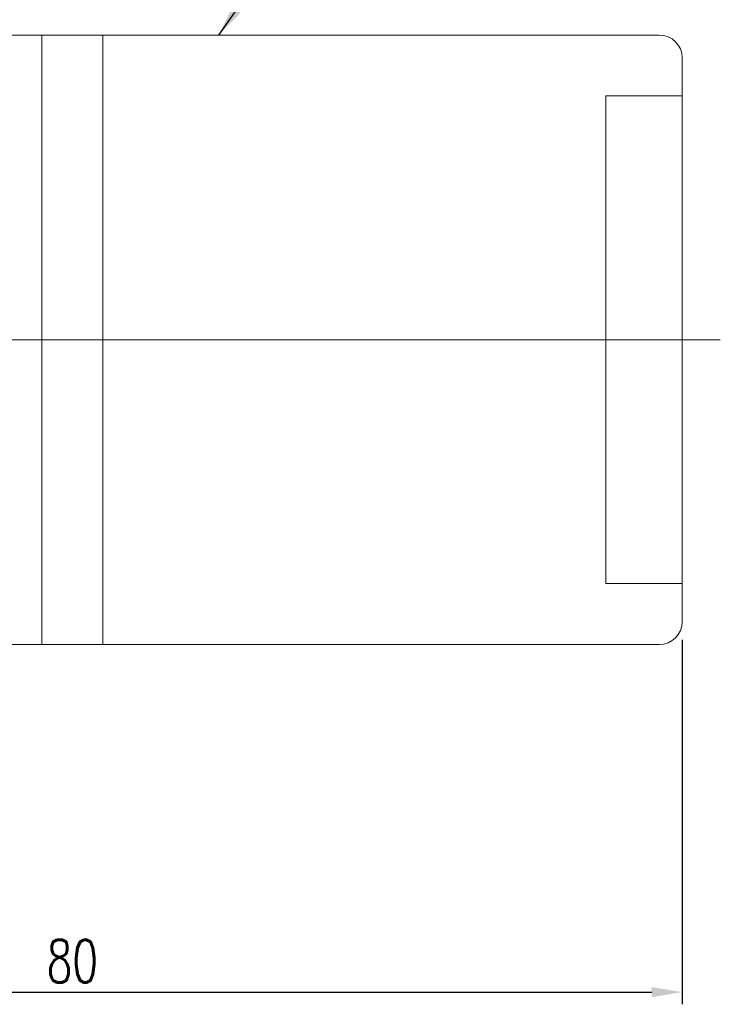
# Model space of a CAD drawing. Extents: x 10 to 201, y 57 to 158.
# Tile 48 of 49: x 155 to 201, y 57 to 122. Entities that reach past the tile are written whole.
import ezdxf

# ---------------------------------------------------------------- set-up
doc = ezdxf.new("R2010")
doc.units = 0
doc.header["$LTSCALE"] = 3
doc.header["$MEASUREMENT"] = 0
doc.layers.add('DIM', color=4, linetype='Continuous')
doc.styles.add('DIM-7', font='SIMPLEX.shx', dxfattribs={"width": 0.7, "bigfont": 'chineset.shx'})
doc.dimstyles.new('CNS', dxfattribs={"dimtxt": 3.5, "dimasz": 2.5, "dimexe": 1, "dimexo": 1.5, "dimgap": 0.09, "dimtad": 0, "dimdsep": 46, "dimtxsty": 'DIM-7', "dimcen": 0.09, "dimclrd": 1, "dimclre": 1, "dimclrt": 4, "dimadec": 0, "dimazin": 0, "dimtfac": 1, "dimtix": 1, "dimtmove": 2, "dimatfit": 3, "dimfxl": 1, "dimtvp": 0.971429, "dimtolj": 1, "dimarcsym": 0})

# ---------------------------------------------------------------- blocks, each defined once
blk = doc.blocks.new('*D1')
at = {"layer": 'DEFPOINTS', "color": 0, "linetype": 'Continuous', "lineweight": 0, "transparency": 16777216}
for p in [(198.037, 82.143), (118.037, 71.143), (198.037, 57.834)]:
    blk.add_point(p, dxfattribs=at)
at = {"layer": 'DIM', "color": 7, "linetype": 'Continuous', "lineweight": -2, "transparency": 16777216}
for p, q in [((198.037, 80.943), (198.037, 57.034)), ((118.037, 69.943), (118.037, 57.034)), ((120.037, 57.834), (196.037, 57.834))]:
    blk.add_line(p, q, dxfattribs=at)
at = {"layer": 'DIM', "color": 7, "linetype": 'Continuous', "lineweight": 0, "transparency": 16777216}
for points in [[(120.037, 58.168), (120.037, 57.501), (118.037, 57.834)], [(196.037, 58.168), (196.037, 57.501), (198.037, 57.834)]]:
    blk.add_solid(points, dxfattribs=at)
at = {"layer": 'DIM', "color": 7, "linetype": 'Continuous', "lineweight": 0, "transparency": 16777216, "insert": (158.037, 59.874), "char_height": 2.8, "attachment_point": 5, "style": 'DIM-7'}
blk.add_mtext('\\A1;80', dxfattribs=at)

msp = doc.modelspace()

# ---------------------------------------------------------------- linework, layer by layer
at = {"layer": 'DIM', "color": 7, "linetype": 'Continuous', "lineweight": 0}
for p, q in [((128.037, 120.643), (196.537, 120.643)), ((156.037, 80.643), (156.037, 120.643)), ((160.037, 80.643), (160.037, 120.643)), ((198.037, 119.143), (198.037, 82.143)), ((193.037, 116.643), (198.037, 116.643)), ((193.037, 116.643), (193.037, 84.643)), ((117.037, 100.643), (200.537, 100.643)), ((193.037, 84.643), (198.037, 84.643)), ((128.037, 80.643), (196.537, 80.643))]:
    msp.add_line(p, q, dxfattribs=at)
for centre, start, end in [((196.537, 119.143), 0, 90), ((196.537, 82.143), 270, 0)]:
    msp.add_arc(centre, 1.5, start, end, dxfattribs=at)

# ---------------------------------------------------------------- dimensions: what is measured, and where the dimension line sits
dim = msp.add_linear_dim(base=(198.037, 57.834), p1=(118.037, 71.143), p2=(198.037, 82.143), dimstyle='CNS', override={"dimscale": 0.8, "dimgap": 0.8, "dimtad": 1, "dimclrd": 7, "dimclre": 7, "dimclrt": 7, "dimtm": 0.05, "dimtfac": 0.6, "dimtmove": 0}, dxfattribs=at)
dim.commit()
dim.dimension.update_dxf_attribs({"geometry": '*D1', "text_midpoint": (158.037, 59.874)})

# ---------------------------------------------------------------- leaders
at = {"layer": 'DIM', "color": 7, "linetype": 'Continuous', "lineweight": 0, "annotation_type": 0, "has_hookline": 1, "hookline_direction": 0, "text_width": 4.947}
msp.add_leader([(167.637, 120.643), (171.682, 126.422), (173.682, 126.422)], dimstyle='CNS', override={"dimscale": 0.8, "dimgap": 0.8, "dimtad": 1, "dimclrd": 7, "dimclre": 7, "dimclrt": 7, "dimtm": 0.05, "dimtfac": 0.6, "dimtmove": 0}, dxfattribs=at)

doc.saveas('drawing.dxf')
